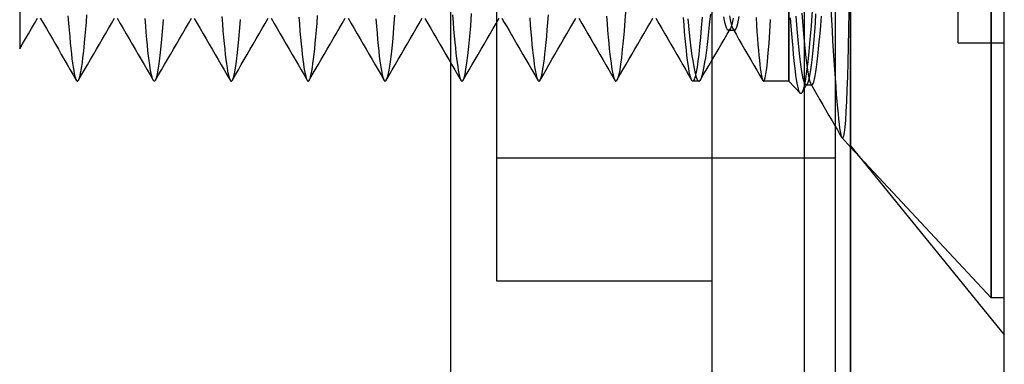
# Model space of a CAD drawing. Header units: millimetres. Extents: x 0 to 93, y 0 to 191.
# Tile 29 of 148: x 86.6 to 93, y 32.71 to 34.95. Entities that reach past the tile are written whole.
import ezdxf

# ---------------------------------------------------------------- set-up
doc = ezdxf.new("R2010")
doc.units = ezdxf.units.MM
doc.layers.add('MAIN-1', color=7, linetype='Continuous')
doc.layers.add('MAIN-2', color=7, linetype='Continuous')

msp = doc.modelspace()

# ---------------------------------------------------------------- linework, layer by layer
at = {"layer": 'MAIN-1'}
for p, q in [((92, 5), (92, 187.5)), ((93, 5), (93, 187.5)), ((91.1, 16.6), (91.1, 183.1)), ((91.9, 183.1), (91.9, 16.6)), ((91.9, 34.5699), (91.904, 34.5146)), ((91.904, 34.5146), (91.9079, 34.4639)), ((91.9079, 34.4639), (91.9117, 34.4175)), ((91.9117, 34.4175), (91.9154, 34.375)), ((91.9154, 34.375), (91.9191, 34.3364)), ((91.9191, 34.3364), (91.9227, 34.3016)), ((91.9, 34.2575), (91.9071, 34.2452)), ((91.9071, 34.2452), (91.9147, 34.2321)), ((91.9227, 34.3016), (91.9262, 34.2707)), ((91.9262, 34.2707), (91.9298, 34.244)), ((91.9298, 34.244), (91.9333, 34.2216)), ((91.9147, 34.2321), (91.922, 34.2194)), ((91.922, 34.2194), (91.9292, 34.2071)), ((91.9292, 34.2071), (91.9363, 34.1947)), ((91.9333, 34.2216), (91.9367, 34.2037)), ((91.9363, 34.1947), (91.9435, 34.1823)), ((91.9367, 34.2037), (91.9401, 34.1906)), ((91.9401, 34.1906), (91.9434, 34.1823)), ((91.9434, 34.1823), (91.9437, 34.1818)), ((91.9437, 34.1818), (91.9439, 34.1814)), ((91.9439, 34.1814), (91.9442, 34.1811)), ((91.9442, 34.1811), (91.9444, 34.1807)), ((91.9444, 34.1807), (91.9447, 34.1804)), ((91.9447, 34.1804), (91.945, 34.1801)), ((92, 34.1211), (91.945, 34.1801))]:
    msp.add_line(p, q, dxfattribs=at)
at = {"layer": 'MAIN-2'}
for p, q in [((92, 187.5), (92, 0)), ((89.4, 185), (89.4, 14.7)), ((91.1, 16.6), (91.1, 183.1)), ((91.7, 167.05), (91.7, 23.45)), ((92.9148, 33.14), (92.9148, 38.96)), ((92.9148, 38.96), (92.9148, 33.14)), ((89.7, 38.85), (89.7, 33.25)), ((91.6, 37.5067), (91.6, 34.55)), ((92.7, 34.8), (92.7, 35.5)), ((91.6, 34.55), (91.6, 35.1305)), ((90.5398, 35.0221), (90.534, 34.9459)), ((91.8717, 35.0175), (91.8758, 34.9474)), ((86.6, 34.9994), (86.6, 34.9466)), ((86.6, 34.9466), (86.6, 34.8982)), ((86.6964, 34.9252), (86.7159, 34.9588)), ((86.734, 34.9588), (86.7536, 34.9253)), ((86.9136, 34.9743), (86.9174, 34.9263)), ((87.0333, 34.9328), (87.037, 34.9811)), ((87.1963, 34.925), (87.2159, 34.9585)), ((87.2343, 34.9587), (87.2538, 34.9252)), ((87.4188, 34.9101), (87.415, 34.9576)), ((87.5281, 34.871), (87.5346, 34.9513)), ((87.6964, 34.9253), (87.7159, 34.9588)), ((87.7344, 34.9584), (87.7539, 34.9248)), ((87.914, 34.9707), (87.9177, 34.9226)), ((88.0279, 34.871), (88.0345, 34.9508)), ((88.1964, 34.9254), (88.2159, 34.959)), ((88.2341, 34.959), (88.2536, 34.9254)), ((88.4142, 34.9668), (88.418, 34.9195)), ((88.5329, 34.9271), (88.5366, 34.9763)), ((88.6963, 34.925), (88.7159, 34.9585)), ((88.7342, 34.9588), (88.7538, 34.9252)), ((88.9154, 34.9547), (88.9192, 34.9072)), ((89.0366, 34.9789), (89.0304, 34.8998)), ((89.1962, 34.925), (89.2157, 34.9585)), ((89.2343, 34.9584), (89.2538, 34.9248)), ((89.4131, 34.9808), (89.4168, 34.9325)), ((89.5314, 34.9107), (89.5376, 34.9888)), ((89.6964, 34.9253), (89.716, 34.9589)), ((89.7341, 34.959), (89.7497, 34.9322)), ((89.9148, 34.9615), (89.9186, 34.9139)), ((90.0331, 34.9309), (90.0368, 34.9802)), ((90.1962, 34.9248), (90.2157, 34.9583)), ((90.2343, 34.9586), (90.2538, 34.9249)), ((90.4139, 34.9729), (90.4177, 34.9247)), ((90.534, 34.9459), (90.5283, 34.8757)), ((90.6962, 34.9252), (90.7157, 34.9587)), ((90.7341, 34.9586), (90.7537, 34.925)), ((90.9183, 34.9151), (90.9145, 34.9631)), ((90.9435, 34.9559), (90.948, 34.9086)), ((91.0357, 34.9662), (91.0302, 34.8965)), ((91.0868, 34.9377), (91.0915, 34.9865)), ((91.1814, 34.9443), (91.1769, 34.9672)), ((91.2139, 34.9738), (91.2185, 34.9493)), ((91.2185, 34.9493), (91.2231, 34.9284)), ((91.2372, 34.9591), (91.2328, 34.9372)), ((91.2681, 34.9251), (91.2727, 34.9454)), ((91.2727, 34.9454), (91.2772, 34.9694)), ((91.3861, 34.9636), (91.3892, 34.9153)), ((91.476, 34.8696), (91.481, 34.9505)), ((91.6151, 34.9083), (91.6113, 34.9608)), ((91.6516, 34.9171), (91.6473, 34.9716)), ((91.6838, 34.9924), (91.6881, 34.9371)), ((91.7511, 35.0066), (91.7436, 34.909)), ((91.7738, 34.9881), (91.7695, 34.9294)), ((91.8064, 34.9125), (91.8108, 34.9725)), ((91.8758, 34.9474), (91.88, 34.8788)), ((91.989, 35.0034), (91.9872, 34.8854)), ((86.6, 34.8982), (86.6, 34.855)), ((86.6574, 34.8582), (86.6769, 34.8917)), ((86.6769, 34.8917), (86.6964, 34.9252)), ((86.7536, 34.9253), (86.7731, 34.8917)), ((86.7731, 34.8917), (86.7926, 34.8582)), ((86.9174, 34.9263), (86.9212, 34.8809)), ((86.9212, 34.8809), (86.925, 34.8383)), ((87.0259, 34.8442), (87.0296, 34.8871)), ((87.0296, 34.8871), (87.0333, 34.9328)), ((87.1573, 34.8579), (87.1768, 34.8914)), ((87.1768, 34.8914), (87.1963, 34.925)), ((87.2538, 34.9252), (87.2733, 34.8917)), ((87.2733, 34.8917), (87.2927, 34.8582)), ((87.4226, 34.8653), (87.4188, 34.9101)), ((87.6574, 34.8582), (87.6769, 34.8917)), ((87.6769, 34.8917), (87.6964, 34.9253)), ((87.7539, 34.9248), (87.7734, 34.8913)), ((87.7734, 34.8913), (87.7929, 34.8578)), ((87.9177, 34.9226), (87.9214, 34.8772)), ((88.1574, 34.8583), (88.1769, 34.8919)), ((88.1769, 34.8919), (88.1964, 34.9254)), ((88.2536, 34.9254), (88.2731, 34.8918)), ((88.2731, 34.8918), (88.2926, 34.8583)), ((88.418, 34.9195), (88.4218, 34.8748)), ((88.5253, 34.8375), (88.5291, 34.8808)), ((88.5291, 34.8808), (88.5329, 34.9271)), ((88.6573, 34.8578), (88.6768, 34.8914)), ((88.6768, 34.8914), (88.6963, 34.925)), ((88.7538, 34.9252), (88.7733, 34.8916)), ((88.7733, 34.8916), (88.7928, 34.858)), ((88.9192, 34.9072), (88.9229, 34.8625)), ((89.0304, 34.8998), (89.0243, 34.828)), ((89.1571, 34.8578), (89.1766, 34.8913)), ((89.1766, 34.8913), (89.1962, 34.925)), ((89.2538, 34.9248), (89.2734, 34.8912)), ((89.2734, 34.8912), (89.2929, 34.8576)), ((89.4168, 34.9325), (89.4205, 34.8867)), ((89.4205, 34.8867), (89.4242, 34.8437)), ((89.5251, 34.8392), (89.5314, 34.9107)), ((89.6574, 34.8582), (89.6769, 34.8918)), ((89.6769, 34.8918), (89.6964, 34.9253)), ((89.7497, 34.9322), (89.7653, 34.9053)), ((89.7653, 34.9053), (89.781, 34.8784)), ((89.9186, 34.9139), (89.9224, 34.869)), ((90.0256, 34.8409), (90.0293, 34.8845)), ((90.0293, 34.8845), (90.0331, 34.9309)), ((90.1571, 34.8576), (90.1766, 34.8912)), ((90.1766, 34.8912), (90.1962, 34.9248)), ((90.2538, 34.9249), (90.2734, 34.8913)), ((90.2734, 34.8913), (90.2929, 34.8577)), ((90.4177, 34.9247), (90.4213, 34.8792)), ((90.6572, 34.858), (90.6767, 34.8916)), ((90.6767, 34.8916), (90.6962, 34.9252)), ((90.7537, 34.925), (90.7732, 34.8914)), ((90.7732, 34.8914), (90.7927, 34.8578)), ((90.9221, 34.8699), (90.9183, 34.9151)), ((90.948, 34.9086), (90.9524, 34.864)), ((91.0302, 34.8965), (91.0247, 34.8327)), ((91.0775, 34.8481), (91.0821, 34.8915)), ((91.0821, 34.8915), (91.0868, 34.9377)), ((91.1858, 34.9249), (91.1814, 34.9443)), ((91.1902, 34.909), (91.1858, 34.9249)), ((91.1946, 34.8966), (91.1902, 34.909)), ((91.1991, 34.8877), (91.1946, 34.8966)), ((91.1978, 34.855), (91.2173, 34.8885)), ((91.2035, 34.8823), (91.1991, 34.8877)), ((91.2079, 34.8805), (91.2035, 34.8823)), ((91.2091, 34.8806), (91.2079, 34.8805)), ((91.2103, 34.881), (91.2091, 34.8806)), ((91.2115, 34.8816), (91.2103, 34.881)), ((91.2126, 34.8825), (91.2115, 34.8816)), ((91.2138, 34.8837), (91.2126, 34.8825)), ((91.215, 34.8851), (91.2138, 34.8837)), ((91.2195, 34.8927), (91.215, 34.8851)), ((91.2239, 34.9039), (91.2195, 34.8927)), ((91.2231, 34.9284), (91.2277, 34.9112)), ((91.2284, 34.9188), (91.2239, 34.9039)), ((91.2277, 34.9112), (91.2323, 34.8977)), ((91.2328, 34.9372), (91.2284, 34.9188)), ((91.2323, 34.8977), (91.2369, 34.8881)), ((91.2366, 34.8887), (91.256, 34.8551)), ((91.2369, 34.8881), (91.2414, 34.8824)), ((91.2414, 34.8824), (91.246, 34.8805)), ((91.2467, 34.8805), (91.2473, 34.8806)), ((91.2473, 34.8806), (91.2479, 34.8808)), ((91.2479, 34.8808), (91.2485, 34.8811)), ((91.2485, 34.8811), (91.2492, 34.8814)), ((91.2492, 34.8814), (91.2498, 34.8818)), ((91.2498, 34.8818), (91.2544, 34.8869)), ((91.2544, 34.8869), (91.259, 34.8958)), ((91.259, 34.8958), (91.2635, 34.9086)), ((91.2635, 34.9086), (91.2681, 34.9251)), ((91.3892, 34.9153), (91.3923, 34.8698)), ((91.6189, 34.8581), (91.6151, 34.9083)), ((91.6558, 34.8658), (91.6516, 34.9171)), ((91.6881, 34.9371), (91.6924, 34.8844)), ((91.6924, 34.8844), (91.6967, 34.8345)), ((91.7436, 34.909), (91.7362, 34.821)), ((91.7695, 34.9294), (91.7652, 34.8738)), ((91.802, 34.8566), (91.8064, 34.9125)), ((91.9872, 34.8854), (91.9851, 34.7748)), ((86.6, 34.855), (86.6, 34.8185)), ((86.6, 34.8185), (86.6, 34.7903)), ((86.6189, 34.7919), (86.6379, 34.8246)), ((86.6379, 34.8246), (86.6574, 34.8582)), ((86.7926, 34.8582), (86.8121, 34.8246)), ((86.8121, 34.8246), (86.8316, 34.7911)), ((86.925, 34.8383), (86.9287, 34.7985)), ((87.0222, 34.8041), (87.0259, 34.8442)), ((87.1184, 34.7908), (87.1379, 34.8244)), ((87.1379, 34.8244), (87.1573, 34.8579)), ((87.2927, 34.8582), (87.3122, 34.8248)), ((87.3122, 34.8248), (87.3317, 34.7912)), ((87.4263, 34.8234), (87.4226, 34.8653)), ((87.43, 34.7842), (87.4263, 34.8234)), ((87.5216, 34.7988), (87.5281, 34.871)), ((87.6185, 34.7912), (87.6379, 34.8247)), ((87.6379, 34.8247), (87.6574, 34.8582)), ((87.7929, 34.8578), (87.8124, 34.8242)), ((87.8124, 34.8242), (87.8319, 34.7907)), ((87.9214, 34.8772), (87.9251, 34.8345)), ((87.9251, 34.8345), (87.9288, 34.7945)), ((88.0214, 34.799), (88.0279, 34.871)), ((88.1184, 34.7912), (88.1379, 34.8248)), ((88.1379, 34.8248), (88.1574, 34.8583)), ((88.2926, 34.8583), (88.3121, 34.8247)), ((88.3121, 34.8247), (88.3316, 34.7912)), ((88.4218, 34.8748), (88.4256, 34.8327)), ((88.4256, 34.8327), (88.4293, 34.7933)), ((88.5215, 34.7972), (88.5253, 34.8375)), ((88.6183, 34.7908), (88.6378, 34.8243)), ((88.6378, 34.8243), (88.6573, 34.8578)), ((88.7928, 34.858), (88.8124, 34.8244)), ((88.8124, 34.8244), (88.8318, 34.7909)), ((88.9229, 34.8625), (88.9266, 34.8206)), ((88.9266, 34.8206), (88.9302, 34.7817)), ((89.0243, 34.828), (89.0181, 34.7641)), ((89.1181, 34.7907), (89.1376, 34.8242)), ((89.1376, 34.8242), (89.1571, 34.8578)), ((89.2929, 34.8576), (89.3124, 34.824)), ((89.3124, 34.824), (89.3319, 34.7905)), ((89.4242, 34.8437), (89.428, 34.8035)), ((89.5189, 34.7746), (89.5251, 34.8392)), ((89.6184, 34.7911), (89.6379, 34.8246)), ((89.6379, 34.8246), (89.6574, 34.8582)), ((89.781, 34.8784), (89.7966, 34.8515)), ((89.7966, 34.8515), (89.8123, 34.8246)), ((89.8123, 34.8246), (89.8318, 34.7911)), ((89.9224, 34.869), (89.9261, 34.8269)), ((89.9261, 34.8269), (89.9298, 34.7874)), ((90.0219, 34.8003), (90.0256, 34.8409)), ((90.1182, 34.7905), (90.1376, 34.824)), ((90.1376, 34.824), (90.1571, 34.8576)), ((90.2929, 34.8577), (90.3124, 34.8241)), ((90.3124, 34.8241), (90.3319, 34.7906)), ((90.4213, 34.8792), (90.425, 34.8366)), ((90.425, 34.8366), (90.4286, 34.7969)), ((90.5283, 34.8757), (90.5227, 34.8119)), ((90.6182, 34.7909), (90.6377, 34.8245)), ((90.6377, 34.8245), (90.6572, 34.858)), ((90.7927, 34.8578), (90.8122, 34.8242)), ((90.8122, 34.8242), (90.8317, 34.7907)), ((90.9258, 34.8275), (90.9221, 34.8699)), ((90.9296, 34.788), (90.9258, 34.8275)), ((90.9524, 34.864), (90.9568, 34.8223)), ((90.9568, 34.8223), (90.9612, 34.7835)), ((91.0247, 34.8327), (91.0192, 34.7751)), ((91.0729, 34.8073), (91.0775, 34.8481)), ((91.1587, 34.788), (91.1782, 34.8215)), ((91.1782, 34.8215), (91.1978, 34.855)), ((91.2079, 34.8805), (91.246, 34.8805)), ((91.246, 34.8805), (91.2467, 34.8805)), ((91.256, 34.8551), (91.2754, 34.8216)), ((91.2754, 34.8216), (91.2949, 34.788)), ((91.3923, 34.8698), (91.3954, 34.8274)), ((91.3954, 34.8274), (91.3985, 34.7878)), ((91.471, 34.7973), (91.476, 34.8696)), ((91.6227, 34.8103), (91.6189, 34.8581)), ((91.6601, 34.8176), (91.6558, 34.8658)), ((91.6643, 34.7726), (91.6601, 34.8176)), ((91.6967, 34.8345), (91.701, 34.7878)), ((91.7362, 34.821), (91.729, 34.743)), ((91.7609, 34.8213), (91.7565, 34.7726)), ((91.7652, 34.8738), (91.7609, 34.8213)), ((91.7976, 34.805), (91.802, 34.8566)), ((91.88, 34.8788), (91.884, 34.812)), ((86.5999, 34.7592), (86.6189, 34.7919)), ((86.6, 34.7903), (86.6, 34.7717)), ((86.6, 34.7717), (86.6, 34.7618)), ((86.6, 34.7618), (86.6, 34.7593)), ((86.8316, 34.7911), (86.8511, 34.7575)), ((86.8511, 34.7575), (86.8705, 34.724)), ((86.9287, 34.7985), (86.9325, 34.7614)), ((86.9325, 34.7614), (86.9362, 34.727)), ((87.0147, 34.7323), (87.0184, 34.7669)), ((87.0184, 34.7669), (87.0222, 34.8041)), ((87.0794, 34.7237), (87.0989, 34.7573)), ((87.0989, 34.7573), (87.1184, 34.7908)), ((87.3317, 34.7912), (87.3512, 34.7576)), ((87.3512, 34.7576), (87.3707, 34.7241)), ((87.4337, 34.7478), (87.43, 34.7842)), ((87.5151, 34.7351), (87.5216, 34.7988)), ((87.5795, 34.7241), (87.599, 34.7576)), ((87.599, 34.7576), (87.6185, 34.7912)), ((87.8319, 34.7907), (87.8514, 34.7571)), ((87.8514, 34.7571), (87.8708, 34.7235)), ((87.9288, 34.7945), (87.9326, 34.7573)), ((87.9326, 34.7573), (87.9364, 34.7229)), ((88.0149, 34.7354), (88.0214, 34.799)), ((88.0794, 34.7242), (88.0989, 34.7577)), ((88.0989, 34.7577), (88.1184, 34.7912)), ((88.3316, 34.7912), (88.3511, 34.7576)), ((88.3511, 34.7576), (88.3706, 34.7241)), ((88.4293, 34.7933), (88.433, 34.7565)), ((88.433, 34.7565), (88.4366, 34.7225)), ((88.5138, 34.7253), (88.5177, 34.7599)), ((88.5177, 34.7599), (88.5215, 34.7972)), ((88.5794, 34.7237), (88.5988, 34.7572)), ((88.5988, 34.7572), (88.6183, 34.7908)), ((88.8318, 34.7909), (88.8513, 34.7573)), ((88.8513, 34.7573), (88.8708, 34.7238)), ((88.9302, 34.7817), (88.9339, 34.7456)), ((89.0181, 34.7641), (89.0119, 34.7082)), ((89.0792, 34.7236), (89.0986, 34.7571)), ((89.0986, 34.7571), (89.1181, 34.7907)), ((89.3319, 34.7905), (89.3513, 34.7569)), ((89.3513, 34.7569), (89.3708, 34.7234)), ((89.428, 34.8035), (89.4317, 34.7661)), ((89.4317, 34.7661), (89.4355, 34.7314)), ((89.5128, 34.7175), (89.5189, 34.7746)), ((89.5795, 34.724), (89.5989, 34.7576)), ((89.5989, 34.7576), (89.6184, 34.7911)), ((89.8318, 34.7911), (89.8512, 34.7575)), ((89.8512, 34.7575), (89.8707, 34.724)), ((89.9298, 34.7874), (89.9335, 34.7508)), ((90.0143, 34.7277), (90.0181, 34.7626)), ((90.0181, 34.7626), (90.0219, 34.8003)), ((90.0792, 34.7234), (90.0987, 34.757)), ((90.0987, 34.757), (90.1182, 34.7905)), ((90.3319, 34.7906), (90.3514, 34.757)), ((90.3514, 34.757), (90.3709, 34.7234)), ((90.4286, 34.7969), (90.4323, 34.7601)), ((90.4323, 34.7601), (90.436, 34.7259)), ((90.5171, 34.7547), (90.5114, 34.7039)), ((90.5227, 34.8119), (90.5171, 34.7547)), ((90.5792, 34.7239), (90.5987, 34.7574)), ((90.5987, 34.7574), (90.6182, 34.7909)), ((90.8317, 34.7907), (90.8512, 34.7571)), ((90.8512, 34.7571), (90.8707, 34.7236)), ((90.9333, 34.7514), (90.9296, 34.788)), ((90.9612, 34.7835), (90.9655, 34.7474)), ((91.0192, 34.7751), (91.0137, 34.7238)), ((91.0636, 34.7342), (91.0682, 34.7694)), ((91.0682, 34.7694), (91.0729, 34.8073)), ((91.1197, 34.721), (91.1392, 34.7545)), ((91.1392, 34.7545), (91.1587, 34.788)), ((91.2949, 34.788), (91.3143, 34.7545)), ((91.3143, 34.7545), (91.3337, 34.721)), ((91.3985, 34.7878), (91.4016, 34.7512)), ((91.466, 34.7337), (91.471, 34.7973)), ((91.6266, 34.765), (91.6227, 34.8103)), ((91.6305, 34.7225), (91.6266, 34.765)), ((91.6686, 34.731), (91.6643, 34.7726)), ((91.701, 34.7878), (91.7053, 34.7445)), ((91.7565, 34.7726), (91.7522, 34.7284)), ((91.7889, 34.7144), (91.7932, 34.7576)), ((91.7932, 34.7576), (91.7976, 34.805)), ((91.884, 34.812), (91.8881, 34.7473)), ((91.9851, 34.7748), (91.9827, 34.6724)), ((92.7, 34.8), (92.7, 34.8)), ((92.7, 34.8), (93, 34.8)), ((93, 34.8), (93, 34.8)), ((86.8705, 34.724), (86.89, 34.6904)), ((86.89, 34.6904), (86.9094, 34.657)), ((86.9362, 34.727), (86.9399, 34.6955)), ((86.9399, 34.6955), (86.9436, 34.6668)), ((87.0072, 34.6713), (87.0109, 34.7004)), ((87.0109, 34.7004), (87.0147, 34.7323)), ((87.0406, 34.6568), (87.06, 34.6902)), ((87.06, 34.6902), (87.0794, 34.7237)), ((87.3707, 34.7241), (87.3902, 34.6905)), ((87.3902, 34.6905), (87.4096, 34.6571)), ((87.4374, 34.7143), (87.4337, 34.7478)), ((87.4411, 34.6837), (87.4374, 34.7143)), ((87.5085, 34.6801), (87.5151, 34.7351)), ((87.5406, 34.6571), (87.56, 34.6905)), ((87.56, 34.6905), (87.5795, 34.7241)), ((87.8708, 34.7235), (87.8903, 34.69)), ((87.8903, 34.69), (87.9097, 34.6566)), ((87.9364, 34.7229), (87.9402, 34.6913)), ((87.9402, 34.6913), (87.9441, 34.6627)), ((88.0085, 34.6807), (88.0149, 34.7354)), ((88.0405, 34.6572), (88.0599, 34.6906)), ((88.0599, 34.6906), (88.0794, 34.7242)), ((88.3706, 34.7241), (88.3901, 34.6906)), ((88.3901, 34.6906), (88.4095, 34.6572)), ((88.4366, 34.7225), (88.4403, 34.6914)), ((88.4403, 34.6914), (88.4439, 34.6632)), ((88.5061, 34.6642), (88.51, 34.6933)), ((88.51, 34.6933), (88.5138, 34.7253)), ((88.5406, 34.6568), (88.5599, 34.6902)), ((88.5599, 34.6902), (88.5794, 34.7237)), ((88.8708, 34.7238), (88.8903, 34.6903)), ((88.8903, 34.6903), (88.9097, 34.6568)), ((88.9339, 34.7456), (88.9376, 34.7124)), ((88.9376, 34.7124), (88.9413, 34.6819)), ((89.0119, 34.7082), (89.0057, 34.6603)), ((89.0403, 34.6566), (89.0597, 34.69)), ((89.0597, 34.69), (89.0792, 34.7236)), ((89.3708, 34.7234), (89.3903, 34.6899)), ((89.3903, 34.6899), (89.4096, 34.6565)), ((89.4355, 34.7314), (89.4393, 34.6993)), ((89.4393, 34.6993), (89.4431, 34.67)), ((89.5068, 34.6686), (89.5128, 34.7175)), ((89.5406, 34.6571), (89.56, 34.6905)), ((89.56, 34.6905), (89.5795, 34.724)), ((89.8707, 34.724), (89.8902, 34.6904)), ((89.8902, 34.6904), (89.9096, 34.657)), ((89.9335, 34.7508), (89.9371, 34.717)), ((89.9371, 34.717), (89.9408, 34.686)), ((90.0065, 34.6663), (90.0104, 34.6956)), ((90.0104, 34.6956), (90.0143, 34.7277)), ((90.0404, 34.6565), (90.0598, 34.6899)), ((90.0598, 34.6899), (90.0792, 34.7234)), ((90.3709, 34.7234), (90.3904, 34.6899)), ((90.3904, 34.6899), (90.4098, 34.6564)), ((90.436, 34.7259), (90.4398, 34.6945)), ((90.4398, 34.6945), (90.4436, 34.6657)), ((90.5114, 34.7039), (90.5057, 34.66)), ((90.5403, 34.6568), (90.5598, 34.6903)), ((90.5598, 34.6903), (90.5792, 34.7239)), ((90.8707, 34.7236), (90.8902, 34.69)), ((90.8902, 34.69), (90.9095, 34.6566)), ((90.937, 34.7175), (90.9333, 34.7514)), ((90.9408, 34.6864), (90.937, 34.7175)), ((90.9655, 34.7474), (90.9699, 34.7141)), ((90.9699, 34.7141), (90.9744, 34.6834)), ((91.0137, 34.7238), (91.0082, 34.6787)), ((91.0544, 34.6725), (91.059, 34.7019)), ((91.059, 34.7019), (91.0636, 34.7342)), ((91.1002, 34.6875), (91.1197, 34.721)), ((91.3337, 34.721), (91.3531, 34.6875)), ((91.4016, 34.7512), (91.4046, 34.7173)), ((91.4046, 34.7173), (91.4077, 34.6861)), ((91.461, 34.6785), (91.466, 34.7337)), ((91.6344, 34.6831), (91.6305, 34.7225)), ((91.6729, 34.6928), (91.6686, 34.731)), ((91.6771, 34.6582), (91.6729, 34.6928)), ((91.7053, 34.7445), (91.7096, 34.7046)), ((91.7096, 34.7046), (91.7139, 34.6684)), ((91.729, 34.743), (91.7219, 34.6747)), ((91.748, 34.6891), (91.7439, 34.6546)), ((91.7522, 34.7284), (91.748, 34.6891)), ((91.7845, 34.6754), (91.7889, 34.7144)), ((91.8881, 34.7473), (91.8922, 34.685)), ((86.9094, 34.657), (86.9288, 34.6236)), ((86.9436, 34.6668), (86.9473, 34.641)), ((86.9473, 34.641), (86.9509, 34.6184)), ((86.9998, 34.622), (87.0034, 34.6451)), ((87.0034, 34.6451), (87.0072, 34.6713)), ((87.0212, 34.6233), (87.0406, 34.6568)), ((87.4096, 34.6571), (87.429, 34.6236)), ((87.4449, 34.6559), (87.4411, 34.6837)), ((87.4487, 34.6313), (87.4449, 34.6559)), ((87.4525, 34.6098), (87.4487, 34.6313)), ((87.4953, 34.5983), (87.5019, 34.6343)), ((87.5019, 34.6343), (87.5085, 34.6801)), ((87.5212, 34.6236), (87.5406, 34.6571)), ((87.9097, 34.6566), (87.9291, 34.6231)), ((87.9441, 34.6627), (87.9479, 34.6371)), ((87.9479, 34.6371), (87.9517, 34.6148)), ((87.9955, 34.5993), (88.0021, 34.6353)), ((88.0021, 34.6353), (88.0085, 34.6807)), ((88.0211, 34.6237), (88.0405, 34.6572)), ((88.4095, 34.6572), (88.4289, 34.6237)), ((88.4439, 34.6632), (88.4476, 34.638)), ((88.4476, 34.638), (88.4513, 34.6159)), ((88.4985, 34.6154), (88.5023, 34.6382)), ((88.5023, 34.6382), (88.5061, 34.6642)), ((88.5212, 34.6234), (88.5406, 34.6568)), ((88.9097, 34.6568), (88.9291, 34.6234)), ((88.9413, 34.6819), (88.9451, 34.6544)), ((88.9451, 34.6544), (88.949, 34.63)), ((88.949, 34.63), (88.9528, 34.6086)), ((89.0057, 34.6603), (88.9994, 34.6207)), ((89.0209, 34.6231), (89.0403, 34.6566)), ((89.4096, 34.6565), (89.429, 34.6231)), ((89.4431, 34.67), (89.4469, 34.6437)), ((89.4469, 34.6437), (89.4507, 34.6205)), ((89.4948, 34.5957), (89.5008, 34.628)), ((89.5008, 34.628), (89.5068, 34.6686)), ((89.5212, 34.6237), (89.5406, 34.6571)), ((89.9096, 34.657), (89.929, 34.6236)), ((89.9408, 34.686), (89.9446, 34.658)), ((89.9446, 34.658), (89.9483, 34.6331)), ((89.9483, 34.6331), (89.9521, 34.6114)), ((89.9988, 34.6172), (90.0026, 34.6401)), ((90.0026, 34.6401), (90.0065, 34.6663)), ((90.021, 34.623), (90.0404, 34.6565)), ((90.4098, 34.6564), (90.4292, 34.623)), ((90.4436, 34.6657), (90.4474, 34.64)), ((90.4474, 34.64), (90.4513, 34.6173)), ((90.5057, 34.66), (90.4999, 34.6231)), ((90.5209, 34.6233), (90.5403, 34.6568)), ((90.9095, 34.6566), (90.9289, 34.6232)), ((90.9446, 34.6582), (90.9408, 34.6864)), ((90.9484, 34.6332), (90.9446, 34.6582)), ((90.9522, 34.6114), (90.9484, 34.6332)), ((90.9744, 34.6834), (90.9789, 34.6557)), ((90.9789, 34.6557), (90.9834, 34.631)), ((90.9834, 34.631), (90.9879, 34.6096)), ((91.0027, 34.64), (90.9972, 34.6079)), ((91.0082, 34.6787), (91.0027, 34.64)), ((91.0452, 34.6227), (91.0498, 34.646)), ((91.0498, 34.646), (91.0544, 34.6725)), ((91.0613, 34.6205), (91.0808, 34.654)), ((91.0808, 34.654), (91.1002, 34.6875)), ((91.3531, 34.6875), (91.3726, 34.654)), ((91.3726, 34.654), (91.392, 34.6205)), ((91.4077, 34.6861), (91.4108, 34.658)), ((91.4108, 34.658), (91.4138, 34.6329)), ((91.4138, 34.6329), (91.4169, 34.611)), ((91.4507, 34.5966), (91.4558, 34.6327)), ((91.4558, 34.6327), (91.461, 34.6785)), ((91.6383, 34.6471), (91.6344, 34.6831)), ((91.6421, 34.6147), (91.6383, 34.6471)), ((91.6814, 34.6274), (91.6771, 34.6582)), ((91.6856, 34.6005), (91.6814, 34.6274)), ((91.7139, 34.6684), (91.7182, 34.636)), ((91.7219, 34.6747), (91.7147, 34.6153)), ((91.7182, 34.636), (91.7226, 34.6076)), ((91.7439, 34.6546), (91.7397, 34.6241)), ((91.7757, 34.6101), (91.7801, 34.6406)), ((91.7801, 34.6406), (91.7845, 34.6754)), ((91.8922, 34.685), (91.8961, 34.6256)), ((91.8961, 34.6256), (91.9, 34.5699)), ((91.9827, 34.6724), (91.9801, 34.5787)), ((86.9288, 34.6236), (86.9482, 34.5901)), ((86.9482, 34.5901), (86.9676, 34.5567)), ((86.9509, 34.6184), (86.9546, 34.5989)), ((86.9546, 34.5989), (86.9584, 34.5826)), ((86.9584, 34.5826), (86.9621, 34.5696)), ((86.9621, 34.5696), (86.9659, 34.5599)), ((86.9824, 34.5564), (87.0018, 34.5899)), ((86.9835, 34.5583), (86.9851, 34.5618)), ((86.9851, 34.5618), (86.9888, 34.572)), ((86.9888, 34.572), (86.9925, 34.5855)), ((86.9925, 34.5855), (86.9961, 34.6021)), ((86.9961, 34.6021), (86.9998, 34.622)), ((87.0018, 34.5899), (87.0212, 34.6233)), ((87.429, 34.6236), (87.4484, 34.5901)), ((87.4484, 34.5901), (87.4679, 34.5566)), ((87.4563, 34.5915), (87.4525, 34.6098)), ((87.4602, 34.5765), (87.4563, 34.5915)), ((87.464, 34.5648), (87.4602, 34.5765)), ((87.4678, 34.5566), (87.464, 34.5648)), ((87.4822, 34.5563), (87.4887, 34.5723)), ((87.4823, 34.5566), (87.5017, 34.5901)), ((87.4887, 34.5723), (87.4953, 34.5983)), ((87.5017, 34.5901), (87.5212, 34.6236)), ((87.9291, 34.6231), (87.9485, 34.5897)), ((87.9485, 34.5897), (87.9678, 34.5563)), ((87.9517, 34.6148), (87.9555, 34.5958)), ((87.9555, 34.5958), (87.9592, 34.5801)), ((87.9592, 34.5801), (87.9629, 34.5678)), ((87.9629, 34.5678), (87.9665, 34.5587)), ((87.9823, 34.5568), (88.0017, 34.5903)), ((87.9823, 34.5567), (87.9889, 34.573)), ((87.9889, 34.573), (87.9955, 34.5993)), ((88.0017, 34.5903), (88.0211, 34.6237)), ((88.4289, 34.6237), (88.4482, 34.5903)), ((88.4482, 34.5903), (88.4676, 34.5569)), ((88.4513, 34.6159), (88.455, 34.5969)), ((88.455, 34.5969), (88.4588, 34.5812)), ((88.4588, 34.5812), (88.4625, 34.5686)), ((88.4625, 34.5686), (88.4663, 34.5594)), ((88.4825, 34.5566), (88.5018, 34.59)), ((88.4835, 34.5583), (88.4873, 34.5674)), ((88.4873, 34.5674), (88.491, 34.58)), ((88.491, 34.58), (88.4948, 34.596)), ((88.4948, 34.596), (88.4985, 34.6154)), ((88.5018, 34.59), (88.5212, 34.6234)), ((88.9291, 34.6234), (88.9485, 34.5899)), ((88.9485, 34.5899), (88.9679, 34.5565)), ((88.9528, 34.6086), (88.9567, 34.5905)), ((88.9567, 34.5905), (88.9605, 34.5757)), ((88.9605, 34.5757), (88.9643, 34.5642)), ((88.9643, 34.5642), (88.968, 34.5562)), ((88.9869, 34.5675), (88.9809, 34.5543)), ((88.9821, 34.5562), (89.0015, 34.5897)), ((88.9931, 34.5896), (88.9869, 34.5675)), ((88.9994, 34.6207), (88.9931, 34.5896)), ((89.0015, 34.5897), (89.0209, 34.6231)), ((89.429, 34.6231), (89.4483, 34.5897)), ((89.4483, 34.5897), (89.4677, 34.5564)), ((89.4507, 34.6205), (89.4544, 34.6005)), ((89.4544, 34.6005), (89.4582, 34.5838)), ((89.4582, 34.5838), (89.4619, 34.5704)), ((89.4619, 34.5704), (89.4656, 34.5605)), ((89.4824, 34.5568), (89.5018, 34.5903)), ((89.4824, 34.5568), (89.4886, 34.5719)), ((89.4886, 34.5719), (89.4948, 34.5957)), ((89.5018, 34.5903), (89.5212, 34.6237)), ((89.929, 34.6236), (89.9484, 34.5901)), ((89.9484, 34.5901), (89.9678, 34.5567)), ((89.9521, 34.6114), (89.956, 34.593)), ((89.956, 34.593), (89.9598, 34.5778)), ((89.9598, 34.5778), (89.9636, 34.5659)), ((89.9636, 34.5659), (89.9674, 34.5573)), ((89.9822, 34.5562), (90.0016, 34.5896)), ((89.9836, 34.5588), (89.9874, 34.5682)), ((89.9874, 34.5682), (89.9912, 34.5811)), ((89.9912, 34.5811), (89.995, 34.5975)), ((89.995, 34.5975), (89.9988, 34.6172)), ((90.0016, 34.5896), (90.021, 34.623)), ((90.4292, 34.623), (90.4485, 34.5896)), ((90.4485, 34.5896), (90.4679, 34.5562)), ((90.4513, 34.6173), (90.4551, 34.5978)), ((90.4551, 34.5978), (90.4589, 34.5817)), ((90.4589, 34.5817), (90.4626, 34.5688)), ((90.4626, 34.5688), (90.4663, 34.5593)), ((90.482, 34.5564), (90.5015, 34.5898)), ((90.4883, 34.5718), (90.4827, 34.5574)), ((90.4941, 34.5937), (90.4883, 34.5718)), ((90.4999, 34.6231), (90.4941, 34.5937)), ((90.5015, 34.5898), (90.5209, 34.6233)), ((90.9289, 34.6232), (90.9483, 34.5898)), ((90.9483, 34.5898), (90.9677, 34.5564)), ((90.9559, 34.5928), (90.9522, 34.6114)), ((90.9597, 34.5776), (90.9559, 34.5928)), ((90.9635, 34.5657), (90.9597, 34.5776)), ((90.9673, 34.5571), (90.9635, 34.5657)), ((90.9861, 34.5646), (90.9807, 34.5537)), ((90.9916, 34.5827), (90.9861, 34.5646)), ((90.9879, 34.6096), (90.9924, 34.5915)), ((90.9972, 34.6079), (90.9916, 34.5827)), ((90.9924, 34.5915), (90.9969, 34.5766)), ((90.9969, 34.5766), (91.0014, 34.565)), ((91.0014, 34.565), (91.0059, 34.5567)), ((91.0223, 34.5544), (91.0269, 34.5614)), ((91.0257, 34.5594), (91.0435, 34.59)), ((91.0269, 34.5614), (91.0315, 34.5718)), ((91.0315, 34.5718), (91.036, 34.5855)), ((91.036, 34.5855), (91.0406, 34.6025)), ((91.0406, 34.6025), (91.0452, 34.6227)), ((91.0435, 34.59), (91.0613, 34.6205)), ((91.392, 34.6205), (91.4112, 34.5873)), ((91.4112, 34.5873), (91.4304, 34.5541)), ((91.4169, 34.611), (91.4199, 34.5924)), ((91.4199, 34.5924), (91.423, 34.5772)), ((91.423, 34.5772), (91.426, 34.5653)), ((91.426, 34.5653), (91.429, 34.5568)), ((91.4403, 34.5552), (91.4454, 34.5708)), ((91.4454, 34.5708), (91.4507, 34.5966)), ((91.6459, 34.5856), (91.6421, 34.6147)), ((91.6497, 34.5596), (91.6459, 34.5856)), ((91.6898, 34.5777), (91.6856, 34.6005)), ((91.694, 34.5589), (91.6898, 34.5777)), ((91.7075, 34.5641), (91.7002, 34.5232)), ((91.7147, 34.6153), (91.7075, 34.5641)), ((91.7226, 34.6076), (91.7269, 34.5833)), ((91.7311, 34.574), (91.7268, 34.555)), ((91.7269, 34.5833), (91.7311, 34.5632)), ((91.7355, 34.5972), (91.7311, 34.574)), ((91.7311, 34.5632), (91.7354, 34.5473)), ((91.7397, 34.6241), (91.7355, 34.5972)), ((91.7623, 34.546), (91.7668, 34.5625)), ((91.7668, 34.5625), (91.7713, 34.584)), ((91.7713, 34.584), (91.7757, 34.6101)), ((91.9801, 34.5787), (91.9772, 34.4938)), ((86.9659, 34.5599), (86.9697, 34.5535)), ((86.9697, 34.5535), (86.9706, 34.5525)), ((86.9706, 34.5525), (86.9715, 34.5517)), ((86.9715, 34.5517), (86.9724, 34.551)), ((86.9724, 34.551), (86.9733, 34.5506)), ((86.9733, 34.5506), (86.9742, 34.5503)), ((86.9742, 34.5503), (86.9751, 34.5502)), ((86.9751, 34.5502), (86.9768, 34.5505)), ((86.9768, 34.5505), (86.9785, 34.5515)), ((86.9785, 34.5515), (86.9801, 34.5531)), ((86.9801, 34.5531), (86.9818, 34.5554)), ((86.9818, 34.5554), (86.9835, 34.5583)), ((87.469, 34.5547), (87.4678, 34.5566)), ((87.4702, 34.5531), (87.469, 34.5547)), ((87.4715, 34.5519), (87.4702, 34.5531)), ((87.4727, 34.551), (87.4715, 34.5519)), ((87.4739, 34.5505), (87.4727, 34.551)), ((87.4751, 34.5503), (87.4739, 34.5505)), ((87.4751, 34.5503), (87.4762, 34.5504)), ((87.4762, 34.5504), (87.4774, 34.5509)), ((87.4774, 34.5509), (87.4786, 34.5518)), ((87.4786, 34.5518), (87.4798, 34.5529)), ((87.4798, 34.5529), (87.481, 34.5544)), ((87.481, 34.5544), (87.4822, 34.5563)), ((87.9665, 34.5587), (87.9702, 34.5529)), ((87.9702, 34.5529), (87.9709, 34.5521)), ((87.9709, 34.5521), (87.9717, 34.5514)), ((87.9717, 34.5514), (87.9725, 34.5509)), ((87.9725, 34.5509), (87.9733, 34.5505)), ((87.9733, 34.5505), (87.9741, 34.5503)), ((87.9741, 34.5503), (87.9748, 34.5502)), ((87.9748, 34.5502), (87.9761, 34.5504)), ((87.9761, 34.5504), (87.9773, 34.5509)), ((87.9773, 34.5509), (87.9785, 34.5518)), ((87.9785, 34.5518), (87.9798, 34.5531)), ((87.9798, 34.5531), (87.981, 34.5547)), ((87.981, 34.5547), (87.9823, 34.5567)), ((88.4663, 34.5594), (88.47, 34.5533)), ((88.47, 34.5533), (88.4709, 34.5524)), ((88.4709, 34.5524), (88.4717, 34.5517)), ((88.4717, 34.5517), (88.4726, 34.5511)), ((88.4726, 34.5511), (88.4734, 34.5507)), ((88.4734, 34.5507), (88.4742, 34.5504)), ((88.4742, 34.5504), (88.4751, 34.5503)), ((88.4751, 34.5503), (88.4765, 34.5505)), ((88.4765, 34.5505), (88.4779, 34.5512)), ((88.4779, 34.5512), (88.4793, 34.5523)), ((88.4793, 34.5523), (88.4807, 34.5538)), ((88.4807, 34.5538), (88.4821, 34.5559)), ((88.4821, 34.5559), (88.4835, 34.5583)), ((88.968, 34.5562), (88.9692, 34.5543)), ((88.9692, 34.5543), (88.9704, 34.5528)), ((88.9704, 34.5528), (88.9716, 34.5516)), ((88.9716, 34.5516), (88.9727, 34.5508)), ((88.9727, 34.5508), (88.9739, 34.5503)), ((88.9739, 34.5503), (88.9751, 34.5501)), ((88.976, 34.5502), (88.9751, 34.5501)), ((88.977, 34.5506), (88.976, 34.5502)), ((88.978, 34.5512), (88.977, 34.5506)), ((88.9789, 34.552), (88.978, 34.5512)), ((88.9799, 34.553), (88.9789, 34.552)), ((88.9809, 34.5543), (88.9799, 34.553)), ((89.4656, 34.5605), (89.4671, 34.5573)), ((89.4671, 34.5573), (89.4687, 34.5548)), ((89.4687, 34.5548), (89.4702, 34.5528)), ((89.4702, 34.5528), (89.4717, 34.5514)), ((89.4717, 34.5514), (89.4733, 34.5505)), ((89.4733, 34.5505), (89.4749, 34.5502)), ((89.4749, 34.5502), (89.4761, 34.5504)), ((89.4761, 34.5504), (89.4774, 34.551)), ((89.4774, 34.551), (89.4786, 34.5519)), ((89.4786, 34.5519), (89.4799, 34.5531)), ((89.4799, 34.5531), (89.4812, 34.5548)), ((89.4812, 34.5548), (89.4824, 34.5568)), ((89.9674, 34.5573), (89.9687, 34.5552)), ((89.9687, 34.5552), (89.97, 34.5534)), ((89.97, 34.5534), (89.9713, 34.552)), ((89.9713, 34.552), (89.9726, 34.5511)), ((89.9726, 34.5511), (89.9739, 34.5504)), ((89.9739, 34.5504), (89.9751, 34.5502)), ((89.9751, 34.5502), (89.9759, 34.5503)), ((89.9759, 34.5503), (89.9767, 34.5505)), ((89.9767, 34.5505), (89.9775, 34.5508)), ((89.9775, 34.5508), (89.9783, 34.5514)), ((89.9783, 34.5514), (89.9791, 34.552)), ((89.9791, 34.552), (89.9799, 34.5528)), ((89.9799, 34.5528), (89.9836, 34.5588)), ((90.4663, 34.5593), (90.4699, 34.5532)), ((90.4699, 34.5532), (90.4708, 34.5522)), ((90.4708, 34.5522), (90.4716, 34.5515)), ((90.4716, 34.5515), (90.4724, 34.5509)), ((90.4724, 34.5509), (90.4733, 34.5504)), ((90.4733, 34.5504), (90.4741, 34.5502)), ((90.4741, 34.5502), (90.4749, 34.5501)), ((90.4762, 34.5503), (90.4749, 34.5501)), ((90.4775, 34.5509), (90.4762, 34.5503)), ((90.4788, 34.552), (90.4775, 34.5509)), ((90.4801, 34.5534), (90.4788, 34.552)), ((90.4814, 34.5552), (90.4801, 34.5534)), ((90.4827, 34.5574), (90.4814, 34.5552)), ((90.9686, 34.555), (90.9673, 34.5571)), ((90.9699, 34.5532), (90.9686, 34.555)), ((90.9712, 34.5518), (90.9699, 34.5532)), ((90.9725, 34.5508), (90.9712, 34.5518)), ((90.9738, 34.5502), (90.9725, 34.5508)), ((90.9751, 34.55), (90.9738, 34.5502)), ((90.9807, 34.5537), (90.9751, 34.55)), ((91.0149, 34.55), (90.9751, 34.55)), ((91.0059, 34.5567), (91.0104, 34.5517)), ((91.0104, 34.5517), (91.0149, 34.55)), ((91.0149, 34.55), (91.0162, 34.5501)), ((91.0162, 34.5501), (91.0174, 34.5505)), ((91.0174, 34.5505), (91.0186, 34.5511)), ((91.0186, 34.5511), (91.0199, 34.552)), ((91.0199, 34.552), (91.0211, 34.5531)), ((91.0211, 34.5531), (91.0223, 34.5544)), ((91.429, 34.5568), (91.4321, 34.5517)), ((91.4321, 34.5517), (91.4326, 34.5512)), ((91.4326, 34.5512), (91.4331, 34.5508)), ((91.4331, 34.5508), (91.4336, 34.5504)), ((91.4336, 34.5504), (91.4341, 34.5502)), ((91.4341, 34.5502), (91.4346, 34.5501)), ((91.4346, 34.5501), (91.4351, 34.55)), ((91.4351, 34.55), (91.4403, 34.5552)), ((91.6, 34.55), (91.4351, 34.55)), ((91.6732, 34.4715), (91.6, 34.55)), ((91.6536, 34.5366), (91.6497, 34.5596)), ((91.6575, 34.5167), (91.6536, 34.5366)), ((91.6614, 34.5002), (91.6575, 34.5167)), ((91.6653, 34.4871), (91.6614, 34.5002)), ((91.7002, 34.5232), (91.693, 34.494)), ((91.6983, 34.5443), (91.694, 34.5589)), ((91.6965, 34.4941), (91.7019, 34.5033)), ((91.7025, 34.5337), (91.6983, 34.5443)), ((91.7019, 34.5033), (91.7073, 34.5126)), ((91.7068, 34.5273), (91.7025, 34.5337)), ((91.711, 34.5251), (91.7068, 34.5273)), ((91.7073, 34.5126), (91.7127, 34.5219)), ((91.7122, 34.5252), (91.711, 34.5251)), ((91.711, 34.5251), (91.7491, 34.5251)), ((91.7134, 34.5257), (91.7122, 34.5252)), ((91.7127, 34.5219), (91.7181, 34.5311)), ((91.7146, 34.5265), (91.7134, 34.5257)), ((91.7158, 34.5277), (91.7146, 34.5265)), ((91.717, 34.5292), (91.7158, 34.5277)), ((91.7182, 34.531), (91.717, 34.5292)), ((91.7225, 34.5407), (91.7182, 34.531)), ((91.7268, 34.555), (91.7225, 34.5407)), ((91.7354, 34.5473), (91.7397, 34.5357)), ((91.7397, 34.5357), (91.7439, 34.5283)), ((91.7418, 34.5315), (91.7615, 34.4973)), ((91.7439, 34.5283), (91.7482, 34.5252)), ((91.7482, 34.5252), (91.7483, 34.5252)), ((91.7483, 34.5252), (91.7485, 34.5252)), ((91.7485, 34.5252), (91.7486, 34.5251)), ((91.7486, 34.5251), (91.7488, 34.5251)), ((91.7488, 34.5251), (91.7489, 34.5251)), ((91.7489, 34.5251), (91.7491, 34.5251)), ((91.7491, 34.5251), (91.7535, 34.5274)), ((91.7535, 34.5274), (91.7579, 34.5343)), ((91.7579, 34.5343), (91.7623, 34.546)), ((91.7615, 34.4973), (91.7813, 34.4631)), ((91.6693, 34.4775), (91.6653, 34.4871)), ((91.6732, 34.4715), (91.6693, 34.4775)), ((91.6753, 34.4697), (91.6732, 34.4715)), ((91.6774, 34.469), (91.6753, 34.4697)), ((91.6796, 34.4693), (91.6774, 34.469)), ((91.6817, 34.4705), (91.6796, 34.4693)), ((91.6838, 34.4728), (91.6817, 34.4705)), ((91.686, 34.4762), (91.6838, 34.4728)), ((91.6857, 34.4756), (91.6911, 34.4848)), ((91.693, 34.494), (91.686, 34.4762)), ((91.6911, 34.4848), (91.6965, 34.4941)), ((91.7813, 34.4631), (91.801, 34.4289)), ((91.9772, 34.4938), (91.974, 34.4179)), ((91.801, 34.4289), (91.8208, 34.3947)), ((91.8208, 34.3947), (91.8405, 34.3606)), ((91.974, 34.4179), (91.9706, 34.3515)), ((91.8405, 34.3606), (91.8602, 34.3264)), ((91.8602, 34.3264), (91.88, 34.2922)), ((91.9706, 34.3515), (91.9669, 34.2954)), ((91.88, 34.2922), (91.9, 34.2575)), ((91.9629, 34.25), (91.9587, 34.2156)), ((91.9669, 34.2954), (91.9629, 34.25)), ((91.9498, 34.1805), (91.945, 34.1801)), ((91.9543, 34.1923), (91.9498, 34.1805)), ((91.9587, 34.2156), (91.9543, 34.1923)), ((92, 34.1292), (93, 32.9)), ((92.9148, 33.14), (92, 34.1211)), ((89.7, 34.05), (91.9, 34.05)), ((89.7, 33.25), (91.1, 33.25)), ((93, 33.14), (92.9148, 33.14))]:
    msp.add_line(p, q, dxfattribs=at)

doc.saveas('drawing.dxf')
